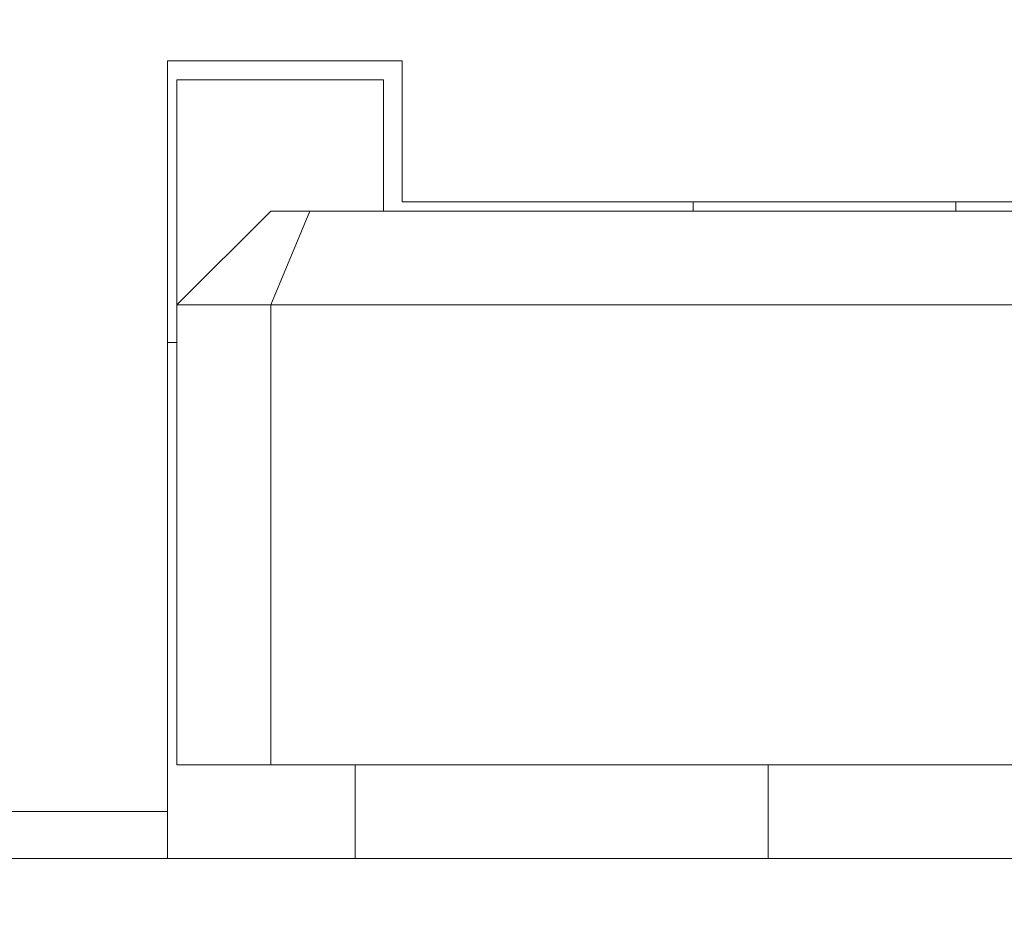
# Model space of a CAD drawing. Header units: millimetres. Extents: x -1114 to 1396, y -630 to 631.
# Tile 245 of 256: x -970.37 to -959.88, y 532.86 to 542.51. Entities that reach past the tile are written whole.
import ezdxf

# ---------------------------------------------------------------- set-up
doc = ezdxf.new("R2010")
doc.units = ezdxf.units.MM
doc.header["$MEASUREMENT"] = 0
doc.dimstyles.get("Standard").update_dxf_attribs({"dimtxt": 3.5, "dimasz": 0.18, "dimexe": 0.18, "dimexo": 0.0625, "dimgap": 0.09, "dimtad": 0, "dimtih": 1, "dimtoh": 1, "dimdec": 4, "dimzin": 0, "dimdsep": 46, "dimtxsty": 'Standard', "dimcen": 0.09, "dimadec": 0, "dimazin": 0, "dimtfac": 1, "dimtdec": 4, "dimtofl": 0, "dimtmove": 0, "dimatfit": 3, "dimfxl": 0, "dimtolj": 1, "dimtzin": 0, "dimarcsym": 0})

# ---------------------------------------------------------------- blocks, each defined once
blk = doc.blocks.new('*D3')
at = {"color": 0, "lineweight": -2}
for p, q in [((-948.431, 568.794), (-1047.869, 568.794)), ((-1047.689, 568.615), (-1047.689, 553.022)), ((-1047.689, 533.749), (-1047.689, 549.342)), ((-993.957, 533.569), (-1047.869, 533.569))]:
    blk.add_line(p, q, dxfattribs=at)
at = {"color": 0}
for points in [[(-1047.659, 568.615), (-1047.719, 568.615), (-1047.689, 568.794)], [(-1047.719, 533.749), (-1047.659, 533.749), (-1047.689, 533.569)]]:
    blk.add_solid(points, dxfattribs=at)
at = {"layer": 'Defpoints', "color": 0}
for p in [(-1047.689, 568.794), (-948.369, 568.794), (-993.894, 533.569)]:
    blk.add_point(p, dxfattribs=at)
at = {"color": 0, "insert": (-1047.689, 551.182), "char_height": 3.5, "attachment_point": 5}
blk.add_mtext('\\A1;35.2%%p0.5', dxfattribs=at)

msp = doc.modelspace()

# ---------------------------------------------------------------- linework, layer by layer
at = {"lineweight": 18}
msp.add_open_spline([(1038.9843, -629.7647), (1038.9843, -629.7647), (-1111.4882, -629.7647), (-1111.4882, -629.7647), (-1111.4882, -629.7647), (-1111.4882, -629.7647), (-1111.4882, 630.7883), (-1111.4882, 630.7883), (-1111.4882, 630.7883), (-1111.4882, 630.7883), (1038.9843, 630.7883), (1038.9843, 630.7883)], degree=3, knots=[0, 0, 0, 0, 0.3333333, 0.3333333, 0.3333333, 0.3333333, 0.6666667, 0.6666667, 0.6666667, 0.6666667, 1, 1, 1, 1], dxfattribs=at)
for points in [[(-968.7944, 542.069), (-968.7944, 542.069), (-968.7944, 534.069), (-968.7944, 534.069)], [(-966.2944, 542.069), (-966.2944, 542.069), (-968.7944, 542.069), (-968.7944, 542.069)], [(-966.2944, 542.069), (-966.2944, 542.069), (-966.2944, 540.569), (-966.2944, 540.569)], [(-968.6944, 541.869), (-968.6944, 541.869), (-968.6944, 539.469), (-968.6944, 539.469)], [(-966.4944, 541.869), (-966.4944, 541.869), (-968.6944, 541.869), (-968.6944, 541.869)], [(-966.4944, 541.869), (-966.4944, 541.869), (-966.4944, 540.469), (-966.4944, 540.469)], [(-957.2944, 540.569), (-957.2944, 540.569), (-966.2944, 540.569), (-966.2944, 540.569)], [(-963.1944, 540.569), (-963.1944, 540.569), (-963.1944, 540.469), (-963.1944, 540.469)], [(-960.3944, 540.469), (-960.3944, 540.469), (-960.3944, 540.569), (-960.3944, 540.569)], [(-968.6944, 539.469), (-968.6944, 539.469), (-967.6944, 540.469), (-967.6944, 540.469)], [(-967.6944, 540.469), (-967.6944, 540.469), (-967.2802, 540.469), (-967.2802, 540.469)], [(-967.6944, 539.469), (-967.6944, 539.469), (-967.2802, 540.469), (-967.2802, 540.469)], [(-967.2802, 540.469), (-967.2802, 540.469), (-956.3086, 540.469), (-956.3086, 540.469)], [(-968.6944, 534.569), (-968.6944, 534.569), (-968.6944, 539.469), (-968.6944, 539.469)], [(-967.6944, 539.469), (-967.6944, 539.469), (-968.6944, 539.469), (-968.6944, 539.469)], [(-967.6944, 534.569), (-967.6944, 534.569), (-967.6944, 539.469), (-967.6944, 539.469)], [(-955.8944, 539.469), (-955.8944, 539.469), (-967.6944, 539.469), (-967.6944, 539.469)], [(-968.7944, 539.069), (-968.7944, 539.069), (-968.6944, 539.069), (-968.6944, 539.069)], [(-968.6944, 534.569), (-968.6944, 534.569), (-967.6944, 534.569), (-967.6944, 534.569)], [(-967.6944, 534.569), (-967.6944, 534.569), (-955.8944, 534.569), (-955.8944, 534.569)], [(-966.7944, 534.5691), (-966.7944, 534.5691), (-966.7944, 533.569), (-966.7944, 533.569)], [(-962.3944, 534.569), (-962.3944, 534.569), (-962.3944, 533.569), (-962.3944, 533.569)], [(-990.3944, 534.069), (-990.3944, 534.069), (-968.7944, 534.069), (-968.7944, 534.069)], [(-968.7944, 534.069), (-968.7944, 534.069), (-968.7944, 533.569), (-968.7944, 533.569)], [(-968.7944, 533.569), (-968.7944, 533.569), (-990.3944, 533.569), (-990.3944, 533.569)], [(-968.7944, 533.569), (-968.7944, 533.569), (-966.7944, 533.569), (-966.7944, 533.569)], [(-966.7945, 533.569), (-966.7945, 533.569), (-962.3944, 533.569), (-962.3944, 533.569)], [(-962.3944, 533.569), (-962.3944, 533.569), (-956.7944, 533.569), (-956.7944, 533.569)]]:
    msp.add_open_spline(points, degree=3, dxfattribs=at)

# ---------------------------------------------------------------- dimensions: what is measured, and where the dimension line sits
at = {"color": 1}
dim = msp.add_linear_dim(base=(-1047.689, 568.7945), p1=(-993.8943, 533.569), p2=(-948.3689, 568.7945), angle=90, dimstyle='Standard', override={"dimgap": 0.09, "dimdec": 1, "dimtol": 1, "dimlim": 0, "dimtp": 0.5, "dimtm": 0.5, "dimtdec": 1}, dxfattribs=at)
dim.commit()
dim.dimension.update_dxf_attribs({"geometry": '*D3', "text_midpoint": (-1047.689, 551.1817)})

doc.saveas('drawing.dxf')
